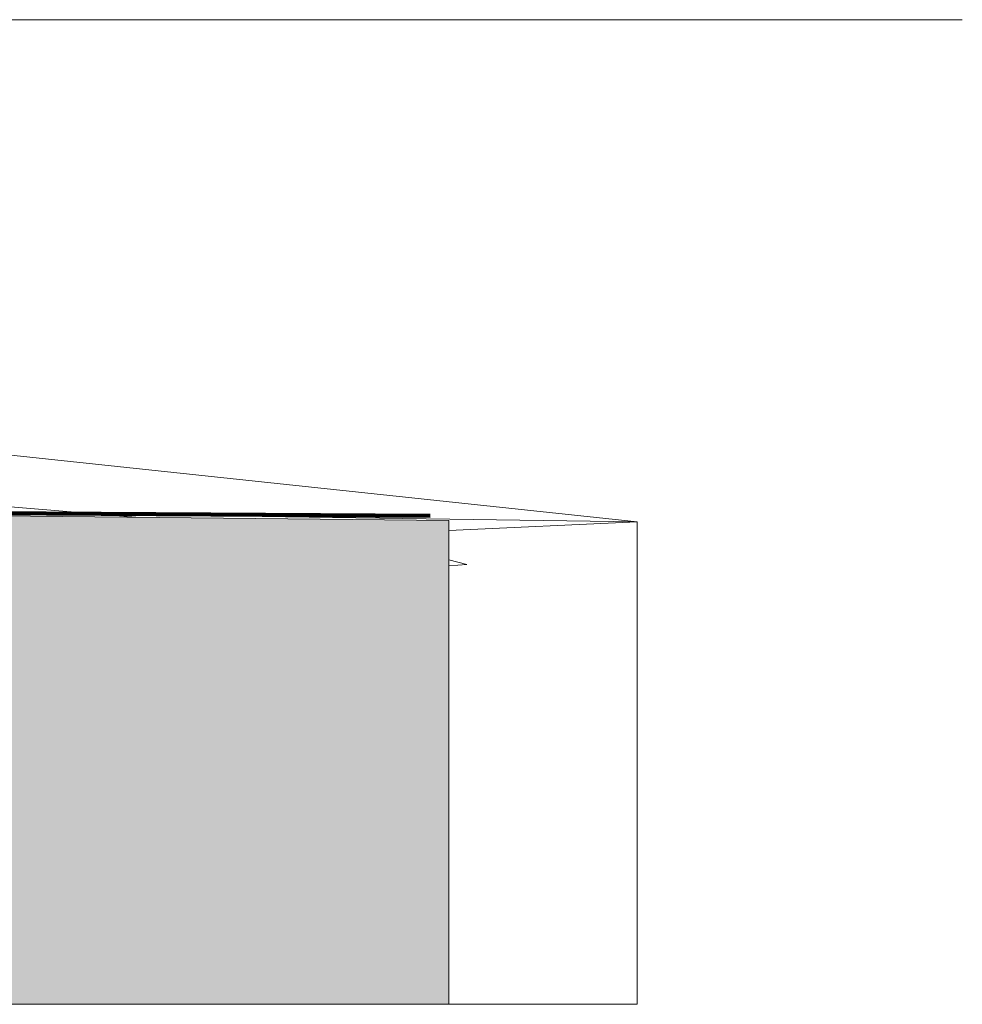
# Model space of a CAD drawing. Header units: metres. Extents: x -52 to 321, y -8 to 26.
# Tile 233 of 256: x 318 to 321, y -3 to 0. Entities that reach past the tile are written whole.
import ezdxf

# ---------------------------------------------------------------- set-up
doc = ezdxf.new("R2010")
doc.units = ezdxf.units.M
doc.header["$MEASUREMENT"] = 0
doc.linetypes.add('Strichlinie weit', pattern=[1.058333, 0.635, -0.423333])
for name, color, linetype in [('60 Gelände 2D Übersicht', 7, 'Continuous'), ('60 Gelände Hänle', 7, 'Continuous'), ('80 Baukörperstudie', 7, 'Continuous')]:
    doc.layers.add(name, color=color, linetype=linetype)

msp = doc.modelspace()

# ---------------------------------------------------------------- hatches: boundary and pattern name
at = {"layer": '60 Gelände Hänle', "linetype": 'Continuous', "lineweight": 18, "true_color": 0x9f9f9f}
h = msp.add_hatch(dxfattribs=at)
h.set_pattern_fill('Boden__gewachsen_0002', color=253, style=0, pattern_type=2)
h.set_pattern_definition([(45, (33626.11544, -0.00275), (-0.2121320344, 0.2121320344), []), (45, (33626.0447, 0.06797), (-0.424264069, 0.424264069), []), (45, (33625.974, 0.1387), (-0.424264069, 0.424264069), []), (135, (33625.9033, 0.20939), (0.07071067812, 0.07071067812), [0.3, -0.3])])
h.paths.add_polyline_path([(286.6743, -1.3281), (286.6743, -3.1027), (319.4402, -3.1027), (319.4402, -1.5795), (315.6978, -1.5396)])

# ---------------------------------------------------------------- linework, layer by layer
at = {"layer": '60 Gelände 2D Übersicht', "color": 1, "linetype": 'Strichlinie weit', "lineweight": 18, "true_color": 0xf50000}
msp.add_line((286.7002, -1.3247), (319.3843, -1.5672), dxfattribs=at)
at = {"layer": '60 Gelände 2D Übersicht', "color": 7, "linetype": 'Continuous', "lineweight": 100}
msp.add_line((317.7111, -1.5548), (319.3813, -1.5648), dxfattribs=at)
at = {"layer": '60 Gelände Hänle', "color": 8, "linetype": 'Continuous', "lineweight": 18}
for p, q in [((320.0327, -1.5837), (317.7855, -1.3445)), ((317.7925, -1.515), (318.4548, -1.569)), ((318.336, -1.5593), (320.0327, -1.5837)), ((319.4402, -1.6109), (320.0327, -1.5837)), ((320.0327, -1.5837), (320.0327, -3.1027)), ((319.4971, -1.7177), (319.4402, -1.7031)), ((319.4402, -1.7224), (319.4971, -1.7177)), ((319.4402, -3.1027), (319.4971, -3.1027)), ((319.4971, -3.1027), (320.0327, -3.1027))]:
    msp.add_line(p, q, dxfattribs=at)
at = {"layer": '60 Gelände Hänle', "color": 7, "linetype": 'Continuous', "lineweight": 18}
for p, q in [((317.6986, -1.561), (319.4402, -1.5795)), ((319.4402, -1.5795), (319.4402, -3.1027)), ((319.4402, -3.1027), (286.6743, -3.1027))]:
    msp.add_line(p, q, dxfattribs=at)
at = {"layer": '80 Baukörperstudie', "color": 7, "linetype": 'Continuous', "lineweight": 13}
for p, q in [((317.967, -0.0027), (321.0469, -0.0027)), ((321.0567, -0.0027), (317.967, -0.0027))]:
    msp.add_line(p, q, dxfattribs=at)

doc.saveas('drawing.dxf')
